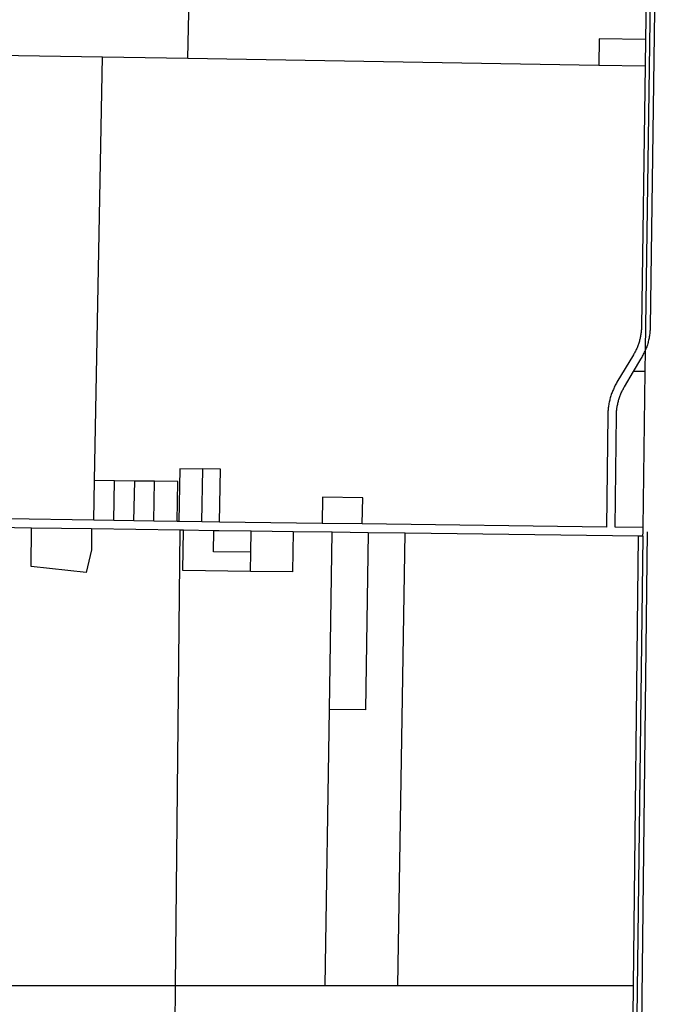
# Model space of a CAD drawing. Header units: feet. Extents: x 1267057 to 1687180, y 137439 to 673336.
# Tile 145 of 159: x 1376075 to 1379765, y 639314 to 644986. Entities that reach past the tile are written whole.
import ezdxf

# ---------------------------------------------------------------- set-up
doc = ezdxf.new("R2010")
doc.units = ezdxf.units.FT
doc.header["$MEASUREMENT"] = 0
doc.layers.add('eatpar', color=32, linetype='Continuous')

msp = doc.modelspace()

# ---------------------------------------------------------------- linework, layer by layer
at = {"layer": 'eatpar'}
for p, q in [((1379679.9, 643084.6), (1379740.8, 647393.2)), ((1377044.5, 644763.8), (1377053.6, 645223.2)), ((1379683.2, 645179.5), (1379679, 644872.1)), ((1379679, 644872.1), (1379676.9, 644719.9)), ((1375566.6, 644788.3), (1376551.8, 644771.9)), ((1376505.9, 642332.2), (1376551.8, 644771.9)), ((1376551.8, 644771.9), (1377044.5, 644763.8)), ((1377044.5, 644763.8), (1379410.8, 644724.4)), ((1379410.8, 644724.4), (1379676.9, 644719.9)), ((1379678.1, 642959.4), (1379679.9, 643083.2)), ((1379679.9, 643083.2), (1379679.9, 643084.6)), ((1379678.1, 642959.4), (1379611.1, 642960.3)), ((1379665.4, 642060.7), (1379678.1, 642959.4)), ((1377124, 642093.6), (1377129.9, 642396.8)), ((1376501.6, 642102.7), (1376505.9, 642332.2)), ((1376621.9, 642330.5), (1376505.9, 642332.2)), ((1376617.4, 642101), (1376621.9, 642330.5)), ((1376737.9, 642328.8), (1376621.9, 642330.5)), ((1376733.4, 642099.3), (1376737.9, 642328.8)), ((1376852.5, 642327.1), (1376737.9, 642328.8)), ((1376848, 642097.6), (1376852.5, 642327.1)), ((1376501.6, 642102.7), (1376005.4, 642109.9)), ((1376143.1, 642057.9), (1375364.8, 642069.3)), ((1376487.9, 642052.9), (1376143.1, 642057.9)), ((1376998.6, 642045.5), (1376487.9, 642052.9)), ((1376617.4, 642101), (1376501.6, 642102.7)), ((1376733.4, 642099.3), (1376617.4, 642101)), ((1376848, 642097.6), (1376733.4, 642099.3)), ((1376981.4, 642095.7), (1376848, 642097.6)), ((1376991.6, 642095.6), (1376981.4, 642095.7)), ((1377124, 642093.6), (1376991.6, 642095.6)), ((1377225, 642092.2), (1377124, 642093.6)), ((1377817, 642084.6), (1377225, 642092.2)), ((1378048.2, 642081.6), (1377817, 642084.6)), ((1376973.5, 639422.2), (1376998.6, 642045.5)), ((1377018, 642045.2), (1376998.6, 642045.5)), ((1377193.9, 642042.6), (1377018, 642045.2)), ((1377406.5, 641918.4), (1377408.4, 642039.8)), ((1377650.2, 642036.7), (1377408.4, 642039.8)), ((1377875.2, 642033.8), (1377650.2, 642036.7)), ((1377859.2, 641012.7), (1377875.2, 642033.8)), ((1378083, 642031.1), (1377875.2, 642033.8)), ((1378294.8, 642028.4), (1378083, 642031.1)), ((1378253.9, 639422.4), (1378294.8, 642028.4)), ((1379639.8, 642011), (1378294.8, 642028.4)), ((1379610.5, 639422.6), (1379639.8, 642011)), ((1379664.6, 642010.7), (1379639.8, 642011)), ((1377404.8, 641807.8), (1377406.5, 641918.4)), ((1377834.2, 639422.4), (1377859.2, 641012.7)), ((1375339.4, 639422.1), (1376973.5, 639422.2)), ((1376967.2, 638764.6), (1376973.5, 639422.2)), ((1376973.5, 639422.2), (1377834.2, 639422.4)), ((1377834.2, 639422.4), (1378253.9, 639422.4)), ((1378253.9, 639422.4), (1379610.5, 639422.6))]:
    msp.add_line(p, q, dxfattribs=at)
for points in [[(1379764.6, 647327.8), (1379756.5, 646864.9), (1379706.2, 643217.9), (1379706.1, 643210.8), (1379705.9, 643204.2), (1379705.5, 643197.6), (1379705, 643191.1), (1379704.4, 643184.6), (1379703.6, 643178.1), (1379702.9, 643171.6), (1379701.9, 643165.1), (1379700.9, 643158.7), (1379699.6, 643152.2), (1379698.4, 643145.8), (1379697, 643139.4), (1379695.4, 643133.1), (1379693.8, 643126.8), (1379692.1, 643120.4), (1379690.2, 643114.1), (1379688.2, 643107.9), (1379686.2, 643101.7), (1379684, 643095.5), (1379681.8, 643089.4), (1379679.9, 643084.6)], [(1379679, 644872.1), (1379412.9, 644876.5), (1379410.8, 644724.4)], [(1379676.9, 644719.9), (1379656.2, 643218.6), (1379656.2, 643212.4), (1379656, 643206.7), (1379655.6, 643201.1), (1379655.2, 643195.4), (1379654.6, 643189.8), (1379654, 643184.1), (1379653.2, 643178.4), (1379652.5, 643172.9), (1379651.5, 643167.2), (1379650.5, 643161.7), (1379649.4, 643156.1), (1379648.2, 643150.6), (1379646.9, 643145.1), (1379645.5, 643139.6), (1379644, 643134.1), (1379642.4, 643128.6), (1379640.6, 643123.2), (1379638.9, 643117.9), (1379637, 643112.5), (1379635, 643107.2), (1379633, 643101.9), (1379630.9, 643096.7), (1379628.6, 643091.4), (1379626.2, 643086.3), (1379623.8, 643081.2), (1379621.2, 643076.1), (1379618.6, 643071.1), (1379616, 643066.1), (1379613.1, 643061.1), (1379610.4, 643056.2), (1379515.2, 642897.3), (1379512, 642891.7), (1379508.8, 642885.9), (1379505.6, 642880.2), (1379502.6, 642874.4), (1379499.8, 642868.6), (1379496.9, 642862.6), (1379494.2, 642856.7), (1379491.6, 642850.6), (1379489.1, 642844.6), (1379486.8, 642838.5), (1379484.5, 642832.4), (1379482.2, 642826.2), (1379480.2, 642820), (1379478.2, 642813.8), (1379476.4, 642807.4), (1379474.8, 642801.1), (1379473.1, 642794.8), (1379471.5, 642788.4), (1379470.1, 642782.1), (1379468.9, 642775.6), (1379467.6, 642769.2), (1379466.6, 642762.8), (1379465.6, 642756.2), (1379464.9, 642749.8), (1379464.1, 642743.2), (1379463.5, 642736.8), (1379463, 642730.2), (1379462.6, 642723.7), (1379462.4, 642717.1), (1379462.1, 642710.6), (1379462.1, 642709.3), (1379454.5, 642063.4), (1378048.2, 642081.6)], [(1379611.1, 642960.3), (1379653.2, 643030.6), (1379656.5, 643036.2), (1379659.8, 643041.9), (1379662.9, 643047.7), (1379665.9, 643053.5), (1379668.8, 643059.3), (1379671.6, 643065.2), (1379674.2, 643071.2), (1379676.9, 643077.2), (1379679.9, 643083.2)], [(1379665.4, 642060.7), (1379504.4, 642062.8), (1379512.1, 642708.8), (1379512.1, 642709.8), (1379512.2, 642715.5), (1379512.5, 642721.2), (1379512.9, 642726.8), (1379513.2, 642732.5), (1379513.9, 642738.1), (1379514.5, 642743.8), (1379515.2, 642749.4), (1379516, 642755), (1379517, 642760.6), (1379518, 642766.2), (1379519.1, 642771.8), (1379520.2, 642777.3), (1379521.6, 642782.8), (1379523, 642788.3), (1379524.5, 642793.8), (1379526.1, 642799.2), (1379527.9, 642804.6), (1379529.6, 642810), (1379531.5, 642815.4), (1379533.5, 642820.7), (1379535.5, 642825.9), (1379537.6, 642831.2), (1379539.9, 642836.4), (1379542.2, 642841.6), (1379544.8, 642846.7), (1379547.2, 642851.8), (1379549.9, 642856.8), (1379552.5, 642861.8), (1379555.4, 642866.8), (1379558.1, 642871.7), (1379611.1, 642960.3)], [(1377129.9, 642396.8), (1376997.6, 642398.8), (1376991.6, 642095.6)], [(1377225, 642092.2), (1377231, 642397.8), (1377129.9, 642399.2), (1377129.9, 642396.8)], [(1376981.4, 642095.7), (1376985.9, 642325.2), (1376852.5, 642327.1)], [(1378048.2, 642081.6), (1378051.2, 642232.5), (1377820, 642235.5), (1377817, 642084.6)], [(1376487.9, 642052.9), (1376487.9, 641931.8), (1376458.1, 641802.2), (1376142.1, 641836.7), (1376143.1, 642057.9)], [(1379664.6, 642010.7), (1379665, 642035.6), (1379665.4, 642060.7)], [(1377404.8, 641807.8), (1377014.2, 641812.8), (1377018, 642045.2)], [(1377406.5, 641918.4), (1377192, 641921.1), (1377193.9, 642042.6)], [(1377408.4, 642039.8), (1377224.1, 642042.2), (1377193.9, 642042.6)], [(1377650.2, 642036.7), (1377646.6, 641804.7), (1377404.8, 641807.8)], [(1378083, 642031.1), (1378066.9, 641010), (1377859.2, 641012.7)], [(1379664.6, 642010.7), (1379598.5, 636784.5), (1379523.5, 631197.2), (1379498.5, 631197.6)], [(1379623.5, 636784.8), (1379648.4, 638350.1), (1379690, 642035.4)], [(1379573.5, 636784.2), (1379598.4, 638350.7), (1379610.5, 639422.6)]]:
    msp.add_lwpolyline(points, dxfattribs=at)

doc.saveas('drawing.dxf')
